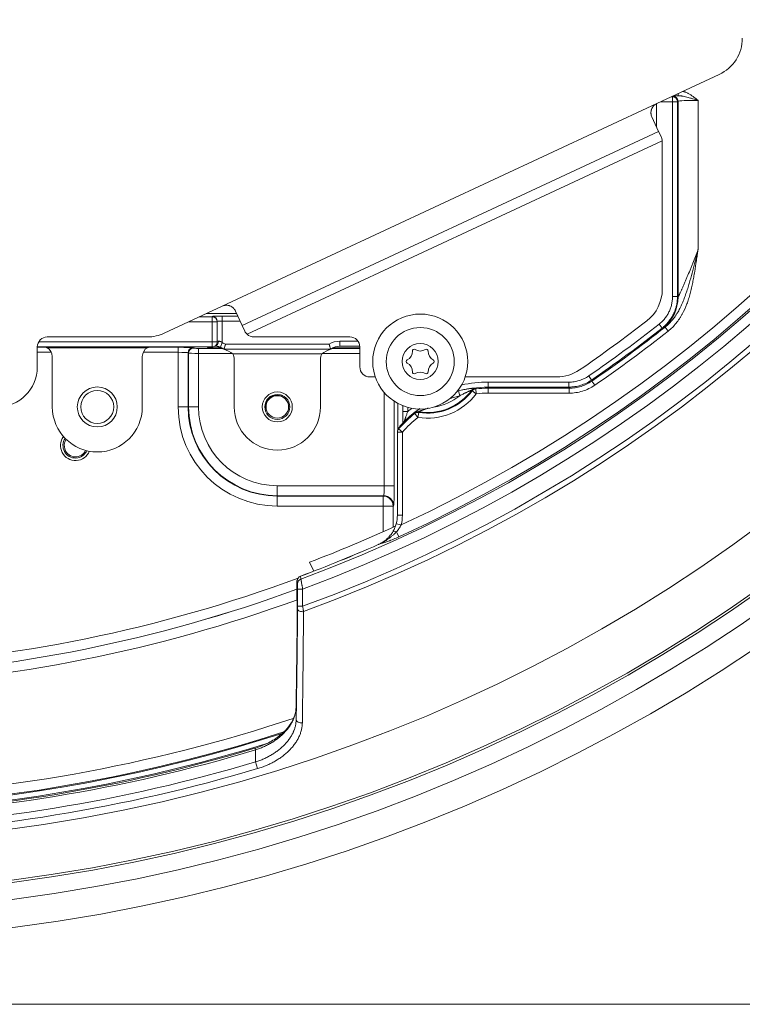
# Model space of a CAD drawing. Header units: millimetres. Extents: x 35 to 1401, y 51 to 818.
# Tile 4 of 22: x 238 to 311, y 452 to 550. Entities that reach past the tile are written whole.
import ezdxf
from ezdxf.lldxf.tags import DXFTag

# ---------------------------------------------------------------- set-up
doc = ezdxf.new("R2010")
doc.units = ezdxf.units.MM
doc.layers.add('1', color=7, linetype='Continuous', true_color=0xffffff)
tags = doc.linetypes.add('DASHED', pattern=[25.72, 12.86, -12.86]).pattern_tags.tags
tags[6:7] = [DXFTag(74, 4), DXFTag(75, 0), DXFTag(340, '0'), DXFTag(46, 0.0), DXFTag(50, 0.0), DXFTag(44, 0.0), DXFTag(45, 0.0)]
tags[4:5] = [DXFTag(74, 4), DXFTag(75, 0), DXFTag(340, '0'), DXFTag(46, 0.0), DXFTag(50, 0.0), DXFTag(44, 0.0), DXFTag(45, 0.0)]

msp = doc.modelspace()

# ---------------------------------------------------------------- linework, layer by layer
at = {"layer": '1', "color": 155, "linetype": 'Continuous', "lineweight": 18}
for p, q in [((308.262, 544.66), (302.013, 541.746)), ((304.169, 542.533), (304.169, 542.751)), ((258.562, 521.484), (302.013, 541.746)), ((301.993, 541.733), (301.993, 539.422)), ((303.589, 541.927), (302.401, 541.927)), ((303.473, 542.427), (303.589, 542.427)), ((303.589, 542.427), (303.644, 542.482)), ((303.589, 541.927), (303.589, 542.427)), ((303.589, 541.927), (304.088, 541.927)), ((303.589, 522.442), (303.589, 541.927)), ((304.169, 542.533), (303.7, 542.533)), ((304.144, 541.982), (304.088, 541.927)), ((304.088, 541.927), (304.088, 522.442)), ((304.144, 522.416), (304.144, 541.982)), ((306.143, 542.067), (306.143, 527.142)), ((302.205, 538.967), (301.529, 540.417)), ((302.205, 538.967), (260.567, 519.55)), ((302.205, 538.967), (302.478, 538.383)), ((302.569, 538.033), (261.057, 518.675)), ((302.572, 537.96), (302.572, 523.184)), ((303.589, 522.442), (304.088, 522.442)), ((252.772, 518.785), (258.562, 521.484)), ((260.567, 519.55), (259.891, 521)), ((257.572, 519.918), (255.204, 519.918)), ((256.276, 520.418), (257.572, 520.418)), ((260.011, 520.742), (256.969, 520.742)), ((257.572, 520.418), (257.572, 520.471)), ((257.572, 519.918), (257.572, 520.418)), ((257.572, 517.919), (257.572, 519.918)), ((257.572, 519.918), (258.072, 519.918)), ((258.072, 519.971), (258.072, 519.918)), ((258.072, 519.918), (258.072, 517.919)), ((258.572, 519.988), (258.572, 520.488)), ((258.572, 520.488), (260.13, 520.488)), ((260.363, 519.988), (258.572, 519.988)), ((258.572, 519.988), (258.572, 517.839)), ((260.567, 519.55), (260.829, 518.987)), ((302.251, 519.692), (302.56, 519.299)), ((303.161, 519.001), (302.852, 519.393)), ((241.072, 518.41), (251.082, 518.41)), ((261.736, 518.41), (271.322, 518.41)), ((270.332, 517.988), (270.332, 517.488)), ((270.332, 517.988), (272.137, 517.988)), ((240.071, 517.374), (240.927, 517.374)), ((257.572, 517.419), (240.072, 517.419)), ((240.072, 515.41), (240.072, 517.41)), ((240.211, 517.919), (257.572, 517.919)), ((241.057, 517.336), (251.086, 517.336)), ((251.215, 517.374), (254.158, 517.374)), ((254.158, 516.875), (254.158, 517.374)), ((255.657, 517.324), (255.695, 517.286)), ((256.194, 516.77), (256.194, 517.27)), ((256.194, 517.27), (258.594, 517.27)), ((257.088, 517.394), (257.159, 517.323)), ((258.499, 517.323), (257.159, 517.323)), ((257.572, 517.419), (257.572, 517.919)), ((257.572, 517.919), (258.072, 517.919)), ((258.572, 517.839), (258.382, 517.376)), ((269.412, 517.175), (258.731, 517.175)), ((258.888, 517.675), (269.255, 517.675)), ((269.549, 517.27), (272.322, 517.27)), ((272.321, 517.323), (269.644, 517.323)), ((272.318, 517.489), (270.332, 517.489)), ((272.322, 515.41), (272.322, 517.41)), ((241.482, 516.875), (240.071, 516.875)), ((241.572, 516.463), (241.572, 511.41)), ((250.572, 511.41), (250.572, 516.463)), ((254.158, 516.875), (250.66, 516.875)), ((254.158, 511.41), (254.158, 516.875)), ((255.158, 516.824), (255.158, 511.41)), ((255.195, 516.787), (255.158, 516.824)), ((255.195, 511.41), (255.195, 516.787)), ((259.57, 516.77), (256.194, 516.77)), ((256.194, 516.77), (256.194, 511.41)), ((268.507, 516.729), (259.636, 516.729)), ((259.757, 511.41), (259.757, 516.138)), ((268.386, 516.138), (268.386, 511.41)), ((272.322, 516.77), (268.574, 516.77)), ((273.872, 514.41), (273.322, 514.41)), ((292.027, 514.41), (282.858, 514.41)), ((295.211, 514.51), (295.494, 514.098)), ((295.81, 513.58), (295.526, 513.992)), ((282.312, 512.534), (282.188, 513.018)), ((283.96, 512.724), (283.561, 513.025)), ((283.96, 512.724), (283.908, 513.221)), ((285.157, 513.893), (293.227, 513.893)), ((285.157, 513.893), (285.157, 513.393)), ((285.157, 513.287), (285.157, 513.393)), ((293.227, 513.393), (285.157, 513.393)), ((285.157, 513.287), (293.26, 513.287)), ((285.157, 512.787), (285.157, 513.287)), ((293.227, 513.893), (293.227, 513.393)), ((293.26, 512.787), (293.26, 513.287)), ((274.763, 503.533), (274.763, 512.855)), ((293.26, 512.787), (285.157, 512.787)), ((255.158, 511.41), (254.158, 511.41)), ((255.195, 511.41), (255.158, 511.41)), ((255.195, 511.41), (256.194, 511.41)), ((262.867, 511.41), (262.822, 511.41)), ((262.896, 511.41), (262.947, 511.41)), ((265.322, 511.41), (265.197, 511.41)), ((275.762, 511.978), (275.762, 503.533)), ((276.113, 509.08), (276.113, 511.769)), ((276.613, 511.536), (276.613, 509.761)), ((276.615, 510.957), (276.615, 511.535)), ((277.115, 511.369), (277.115, 510.957)), ((276.615, 510.957), (277.115, 510.957)), ((277.824, 510.753), (278.132, 510.36)), ((278.132, 510.36), (278.209, 510.854)), ((276.204, 509.214), (276.58, 508.886)), ((276.08, 500.575), (276.08, 508.886)), ((276.58, 508.886), (276.08, 508.886)), ((276.58, 508.886), (276.58, 500.575)), ((242.734, 507.066), (242.847, 507.113)), ((264.072, 502.533), (264.072, 503.533)), ((264.072, 503.533), (274.763, 503.533)), ((275.762, 503.533), (274.763, 503.533)), ((264.072, 502.533), (264.072, 502.496)), ((274.696, 502.533), (264.072, 502.533)), ((264.072, 502.496), (264.072, 501.496)), ((264.072, 502.496), (274.658, 502.496)), ((274.658, 502.496), (274.696, 502.533)), ((274.658, 502.496), (274.658, 501.496)), ((274.658, 501.496), (264.072, 501.496)), ((275.658, 501.496), (274.658, 501.496)), ((274.658, 498.934), (274.658, 501.496)), ((275.695, 501.534), (275.658, 501.496)), ((275.658, 501.496), (275.658, 499.39)), ((276.08, 500.575), (276.58, 500.575)), ((275.969, 499.736), (276.451, 499.605)), ((275.99, 498.916), (276.221, 498.414)), ((274.163, 497.646), (274.166, 497.639)), ((267.718, 494.989), (267.3, 495.886)), ((266.396, 494.489), (266.399, 494.482)), ((266.028, 493.959), (266.028, 492.749)), ((266.107, 491.47), (266.107, 493.202)), ((266.107, 493.202), (266.607, 493.202)), ((266.607, 493.202), (266.607, 491.47)), ((266.107, 491.47), (266.607, 491.47)), ((261.837, 477.278), (261.888, 477.107)), ((262.098, 475.241), (261.899, 475.91))]:
    msp.add_line(p, q, dxfattribs=at)
at = {"layer": '1', "color": 8, "linetype": 'Continuous', "lineweight": 18}
msp.add_line((38.332, 451.671), (393.811, 451.671), dxfattribs=at)
at = {"layer": '1', "color": 155, "linetype": 'Continuous', "lineweight": 18}
for centre, radius in [((216.072, 629.41), 171.389), ((216.072, 629.41), 168.607), ((216.072, 629.41), 166.926), ((216.072, 629.41), 166.692), ((216.072, 629.41), 161.613), ((278.365, 515.951), 4.75), ((278.365, 515.951), 3.4), ((278.365, 515.951), 1.8), ((246.072, 511.41), 2), ((246.072, 511.41), 1.65), ((264.072, 511.41), 1.5), ((264.072, 511.41), 1.25)]:
    msp.add_circle(centre, radius, dxfattribs=at)
at = {"layer": '1', "color": 155, "linetype": 'DASHED', "lineweight": 18}
for centre, radius in [((246.072, 511.41), 2), ((264.072, 511.41), 1.5)]:
    msp.add_circle(centre, radius, dxfattribs=at)
at = {"layer": '1', "color": 155, "linetype": 'Continuous', "lineweight": 18}
for centre, radius, start, end in [((216.072, 629.41), 147.435, 290.08223, 254.01295), ((216.072, 629.41), 146.905, 290.12056, 253.98282), ((216.072, 629.41), 145.28, 290.3556, 253.79869), ((216.072, 629.41), 144.295, 290.42487, 253.74504), ((216.072, 629.41), 144.146, 294.66322, 245.33678), ((216.072, 629.41), 143.161, 294.9458, 245.0542), ((306.572, 548.285), 4, 295, 0), ((301.572, 537.96), 1, 0, 4.17633), ((298.572, 523.184), 4, 307.83451, 0), ((216.072, 629.41), 138.5, 304.38323, 307.83451), ((216.072, 629.41), 139.517, 304.55779, 308.14846), ((216.072, 629.41), 140.017, 304.55779, 308.14846), ((216.072, 629.41), 140.123, 304.54392, 308.26613), ((216.072, 629.41), 140.623, 304.54392, 308.26613), ((241.072, 517.41), 1, 90, 180), ((251.082, 522.41), 4, 270, 295), ((261.736, 519.41), 1, 227.24857, 270), ((271.322, 517.41), 1, 0, 90), ((276.653, 516.94), 0.927, 296.23364, 3.76636), ((277.753, 517.012), 0.175, 56.23364, 183.76636), ((278.365, 517.928), 0.927, 236.23364, 303.76636), ((278.978, 517.012), 0.175, 356.23364, 123.76636), ((280.077, 516.94), 0.927, 176.23364, 243.76636), ((277.14, 515.951), 0.175, 116.23364, 243.76636), ((279.59, 515.951), 0.175, 296.23364, 63.76636), ((236.072, 515.41), 4, 270, 0), ((273.322, 515.41), 1, 180, 270), ((276.653, 514.963), 0.927, 356.23364, 63.76636), ((280.077, 514.963), 0.927, 116.23364, 183.76636), ((292.027, 518.41), 4, 270, 304.38323), ((277.753, 514.89), 0.175, 176.23364, 303.76636), ((278.365, 513.974), 0.927, 56.23364, 123.76636), ((278.978, 514.89), 0.175, 236.23364, 3.76636), ((279.072, 516.41), 5.552, 260.88447, 323.27947), ((279.072, 516.41), 5.623, 261.17545, 322.9885), ((285.157, 501.41), 11.982, 104.344, 104.8859), ((285.157, 501.41), 11.983, 90, 104.87813), ((285.157, 501.41), 12.483, 90, 102.30971), ((285.157, 501.41), 11.877, 90, 96.03632), ((264.072, 511.41), 1.175, 144.09463, 180), ((264.072, 511.41), 1.125, 0, 180), ((279.072, 516.41), 6.123, 261.17545, 322.9885), ((279.072, 516.41), 5.052, 277.43688, 309.90109), ((285.157, 501.41), 11.482, 104.344, 109.52385), ((285.157, 501.41), 11.377, 90, 96.03632), ((246.072, 511.41), 4.5, 180, 0), ((264.072, 511.41), 9.913, 180, 270), ((264.072, 511.41), 8.914, 180, 270), ((264.072, 511.41), 8.877, 180, 270), ((264.072, 511.41), 7.877, 180, 270), ((264.072, 511.41), 4.314, 180, 0), ((264.072, 511.41), 1.125, 180, 0), ((285.157, 501.41), 11.983, 125.19231, 134.44964), ((285.157, 501.41), 12.483, 127.76072, 130.10697), ((285.157, 501.41), 11.877, 128.12762, 138.92238), ((285.157, 501.41), 11.377, 128.12762, 138.92238), ((276.615, 509.031), 0.5, 138.2598, 166.37561), ((285.157, 501.41), 11.947, 135.46744, 138.2598), ((285.157, 501.41), 11.947, 135.4686, 138.2598), ((243.887, 507.55), 1.5, 143.26312, 337.71375), ((243.887, 507.55), 1.25, 145.38937, 335.5875), ((243.887, 507.544), 1.125, 146.3008, 202.52267), ((276.58, 508.886), 0.5, 166.58262, 180), ((243.887, 507.544), 1.125, 202.52267, 334.74674), ((272.872, 500.575), 3.209, 344.83477, 0), ((272.872, 500.575), 3.709, 344.83477, 0), ((221.948, 615.765), 128.171, 290.72268, 294.89861), ((216.072, 629.41), 144.001, 290.4552, 293.79147), ((216.072, 629.41), 144.008, 290.4552, 293.79147), ((266.571, 494.02), 0.5, 110.4552, 145.2276), ((216.072, 629.41), 144.1, 255.24986, 290.34308), ((266.528, 493.959), 0.5, 145.21534, 180), ((216.072, 629.41), 145.102, 255.24884, 290.13787), ((216.072, 629.41), 145.1, 255.24986, 290.13803), ((216.072, 629.41), 146.102, 255.24884, 290.01727), ((216.072, 629.41), 157.169, 255.40997, 288.42369), ((216.072, 629.41), 158.168, 258.75765, 287.91807), ((216.072, 629.41), 158.258, 258.86937, 287.87603), ((216.072, 629.41), 158.757, 259.95744, 287.28607), ((216.072, 629.41), 159.045, 257.06174, 286.74261), ((216.072, 629.41), 158.867, 257.06174, 286.74261), ((216.072, 629.41), 160.195, 257.15179, 286.62288), ((216.072, 629.41), 160.893, 257.15179, 286.62288)]:
    msp.add_arc(centre, radius, start, end, dxfattribs=at)
for centre, major_axis, ratio, start_param, end_param in [((303.589, 541.927), (-0.354, 0.354), 0.998783, 3.9276, 5.497178), ((306.143, 542.479), (-2.5, 0), 0.034921, 5.622118, 6.248279), ((303.644, 541.982), (-0.354, 0.354), 0.998783, 3.9276, 5.497178), ((306.143, 541.979), (-2, 0), 0.043651, 4.712389, 6.248279), ((300.146, 522.416), (-1.748, -3.598), 0.999247, 1.118701, 2.022891), ((258.572, 520.471), (-1, 0), 0.017455, 5.002152, 6.283185), ((257.572, 519.971), (-0.5, 0), 0.999848, 3.141593, 4.712389), ((257.572, 519.918), (-0.5, 0), 0.999848, 3.141593, 4.712389), ((258.572, 519.971), (-0.5, 0), 0.03491, 4.712389, 6.283185), ((258.572, 520.471), (-1, 0), 0.017455, 4.712389, 5.002152), ((257.792, 517.982), (0.011, -0.5), 0.779665, 0.034728, 1.55385), ((258.572, 517.971), (-0.5, 0), 0.03491, 5.606635, 6.283185), ((270.334, 515.988), (1.9, -0.633), 0.998478, 1.89276, 2.460465), ((241.008, 516.68), (-1.089, 0.479), 0.530474, 4.89739, 5.22477), ((240.571, 516.462), (0.895, 0.447), 0.999239, 5.819964, 6.883224), ((251.572, 516.462), (0.895, -0.447), 0.999239, 2.541554, 3.604814), ((251.135, 516.68), (-1.089, -0.479), 0.530474, 4.200008, 4.527388), ((254.158, 517.322), (-1.5, 0), 0.034921, 3.176499, 4.712389), ((255.657, 516.824), (-0.354, -0.354), 0.998783, 3.9276, 5.497178), ((255.695, 516.787), (-0.354, -0.354), 0.998783, 3.9276, 5.497178), ((256.194, 517.287), (-0.5, 0), 0.034921, 0.034907, 1.570796), ((256.088, 517.392), (-1, 0), 0.034921, 3.176499, 3.996136), ((257.572, 517.919), (-0.5, 0), 0.999848, 1.570796, 3.141593), ((257.81, 515.988), (-1.427, -0.475), 0.997466, 3.729419, 4.001041), ((257.81, 515.988), (-1.9, -0.633), 0.998478, 3.822721, 4.001041), ((258.699, 516.284), (-1.845, 0.827), 0.413611, 4.373091, 4.877233), ((269.444, 516.284), (-1.845, -0.827), 0.413611, 4.547545, 5.051687), ((270.334, 515.988), (-1.427, 0.475), 0.997466, 5.034353, 5.695359), ((254.158, 516.822), (-1, 0), 0.052381, 3.176499, 4.712389), ((256.194, 516.787), (-1, 0), 0.01746, 0.034907, 1.570796), ((258.255, 516.136), (-1.425, -0.475), 0.998478, 2.820542, 3.225277), ((269.888, 516.136), (1.425, -0.475), 0.998478, 3.057908, 3.462643), ((283.922, 512.792), (-0.434, -0.248), 0.999275, 4.301734, 5.123044), ((283.96, 512.724), (0.435, 0.246), 0.999276, 1.161326, 1.980267), ((278.113, 510.435), (0.484, 0.125), 0.999275, 1.160142, 1.981451), ((278.132, 510.36), (-0.484, -0.126), 0.999276, 4.302919, 5.121859), ((276.58, 508.886), (0.486, -0.116), 0.997183, 2.657669, 3.141582), ((276.615, 509.031), (0.486, -0.118), 0.997266, 2.64974, 3.147294), ((274.693, 503.533), (0, 1), 0.069842, 3.176499, 4.712389), ((275.693, 503.533), (0, 2), 0.034921, 3.176499, 4.712389), ((274.658, 501.496), (0.707, -0.707), 0.998783, 0.786007, 2.355586), ((274.696, 501.534), (-0.707, 0.707), 0.998783, 3.9276, 5.497178), ((276.08, 498.72), (-0.432, 0.252), 0.264791, 5.0735, 6.301285), ((274.427, 497.217), (-0.209, 0.454), 0.09326, 6.107881, 6.300715), ((266.571, 494.02), (0.498, 0.048), 0.983748, 1.827967, 3.04424), ((266.571, 494.02), (0.411, -0.285), 0.999532, 3.141593, 3.748705), ((266.528, 493.959), (0.411, -0.285), 0.999532, 3.141365, 3.748919), ((266.599, 493.725), (-0.498, -0.048), 0.983753, 4.969025, 6.185819), ((266.535, 492.226), (-0.498, -0.048), 0.983787, 6.185716, 6.282961), ((266.541, 492.166), (-0.498, -0.048), 0.983788, 6.185714, 6.282983), ((266.605, 491.187), (-0.5, 0.005), 0.504562, 0.020216, 1.75887), ((266.462, 480.151), (-0.5, 0.008), 0.682488, 0.02388, 1.809057)]:
    msp.add_ellipse(centre, major_axis=major_axis, ratio=ratio, start_param=start_param, end_param=end_param, dxfattribs=at)
for points, knots in [([(304.612, 542.975), (304.649, 542.966), (304.685, 542.955), (304.743, 542.937), (304.766, 542.93), (304.81, 542.915), (304.877, 542.891), (304.941, 542.864), (305.069, 542.807), (305.152, 542.766), (305.314, 542.675), (305.394, 542.626), (305.511, 542.549), (305.549, 542.523), (305.626, 542.469), (305.664, 542.442), (305.777, 542.358), (305.851, 542.301), (305.961, 542.214), (305.997, 542.185), (306.052, 542.14), (306.079, 542.118), (306.106, 542.096), (306.125, 542.081), (306.134, 542.074), (306.143, 542.067)], [0, 0, 0, 0, 0.062793, 0.062793, 0.101843, 0.101843, 0.140893, 0.218994, 0.218994, 0.375195, 0.375195, 0.531396, 0.531396, 0.609497, 0.609497, 0.687598, 0.687598, 0.843799, 0.843799, 0.921899, 0.921899, 0.96095, 0.980475, 0.980475, 1, 1, 1, 1]), ([(301.529, 540.417), (301.503, 540.473), (301.482, 540.532), (301.459, 540.623), (301.452, 540.654), (301.445, 540.702), (301.443, 540.718), (301.439, 540.75), (301.438, 540.766), (301.434, 540.847), (301.436, 540.912), (301.447, 540.993), (301.45, 541.01), (301.456, 541.042), (301.46, 541.058), (301.471, 541.107), (301.481, 541.139), (301.513, 541.232), (301.541, 541.292), (301.61, 541.407), (301.649, 541.461), (301.716, 541.534), (301.739, 541.558), (301.776, 541.592), (301.789, 541.603), (301.815, 541.624), (301.828, 541.634), (301.895, 541.683), (301.952, 541.717), (302.013, 541.746)], [0, 0, 0, 0, 0.125, 0.125, 0.1875, 0.1875, 0.21875, 0.21875, 0.25, 0.25, 0.375, 0.375, 0.40625, 0.40625, 0.4375, 0.4375, 0.5, 0.5, 0.625, 0.625, 0.75, 0.75, 0.8125, 0.8125, 0.84375, 0.84375, 0.875, 0.875, 1, 1, 1, 1]), ([(306.143, 542.067), (306.122, 542.073), (306.101, 542.079), (306.059, 542.092), (306.038, 542.099), (305.975, 542.118), (305.933, 542.131), (305.807, 542.168), (305.724, 542.193), (305.599, 542.23), (305.558, 542.243), (305.475, 542.267), (305.433, 542.279), (305.31, 542.315), (305.228, 542.338), (305.065, 542.383), (304.984, 542.404), (304.823, 542.444), (304.742, 542.463), (304.62, 542.487), (304.579, 542.494), (304.498, 542.508), (304.457, 542.514), (304.334, 542.528), (304.252, 542.534), (304.169, 542.533)], [0, 0, 0, 0, 0.03125, 0.03125, 0.0625, 0.0625, 0.125, 0.125, 0.25, 0.25, 0.3125, 0.3125, 0.375, 0.375, 0.5, 0.5, 0.625, 0.625, 0.75, 0.75, 0.8125, 0.8125, 0.875, 0.875, 1, 1, 1, 1]), ([(302.569, 538.033), (302.564, 538.095), (302.554, 538.155), (302.535, 538.229), (302.531, 538.243), (302.522, 538.272), (302.517, 538.287), (302.501, 538.329), (302.49, 538.356), (302.478, 538.383)], [0, 0, 0, 0, 0.5, 0.5, 0.625, 0.625, 0.75, 0.75, 1, 1, 1, 1]), ([(302.852, 519.393), (302.994, 519.505), (303.127, 519.624), (303.38, 519.874), (303.5, 520.006), (303.724, 520.282), (303.83, 520.426), (303.954, 520.612), (303.979, 520.65), (304.027, 520.726), (304.098, 520.84), (304.165, 520.956), (304.294, 521.19), (304.374, 521.349), (304.525, 521.671), (304.595, 521.834), (304.728, 522.163), (304.791, 522.329), (304.882, 522.58), (304.911, 522.664), (304.969, 522.833), (304.998, 522.918), (305.081, 523.172), (305.135, 523.342), (305.239, 523.683), (305.289, 523.855), (305.437, 524.369), (305.531, 524.714), (305.713, 525.405), (305.801, 525.752), (305.931, 526.273), (305.974, 526.447), (306.037, 526.708), (306.059, 526.795), (306.09, 526.925), (306.106, 526.99), (306.122, 527.056), (306.132, 527.099), (306.137, 527.121), (306.143, 527.142)], [0, 0, 0, 0, 0.0625, 0.0625, 0.125, 0.125, 0.1875, 0.1875, 0.203125, 0.203125, 0.21875, 0.25, 0.25, 0.3125, 0.3125, 0.375, 0.375, 0.4375, 0.4375, 0.46875, 0.46875, 0.5, 0.5, 0.5625, 0.5625, 0.625, 0.625, 0.75, 0.75, 0.875, 0.875, 0.9375, 0.9375, 0.96875, 0.96875, 0.984375, 0.992187, 0.992187, 1, 1, 1, 1]), ([(306.143, 527.142), (306.139, 527.12), (306.136, 527.097), (306.13, 527.051), (306.12, 526.982), (306.097, 526.821), (306.077, 526.684), (306.037, 526.408), (306.01, 526.225), (305.927, 525.675), (305.87, 525.308), (305.778, 524.76), (305.746, 524.577), (305.68, 524.213), (305.645, 524.031), (305.572, 523.667), (305.533, 523.486), (305.471, 523.215), (305.45, 523.125), (305.406, 522.944), (305.384, 522.854), (305.313, 522.585), (305.262, 522.407), (305.153, 522.054), (305.094, 521.879), (304.902, 521.361), (304.752, 521.024), (304.529, 520.618), (304.483, 520.537), (304.41, 520.418), (304.385, 520.378), (304.335, 520.299), (304.31, 520.261), (304.18, 520.068), (304.07, 519.919), (303.835, 519.635), (303.711, 519.499), (303.447, 519.24), (303.308, 519.117), (303.161, 519.001)], [0, 0, 0, 0, 0.007813, 0.007813, 0.015625, 0.03125, 0.0625, 0.0625, 0.125, 0.125, 0.25, 0.25, 0.3125, 0.3125, 0.375, 0.375, 0.4375, 0.4375, 0.46875, 0.46875, 0.5, 0.5, 0.5625, 0.5625, 0.625, 0.625, 0.75, 0.75, 0.78125, 0.78125, 0.796875, 0.796875, 0.8125, 0.8125, 0.875, 0.875, 0.9375, 0.9375, 1, 1, 1, 1]), ([(304.144, 522.416), (304.146, 522.412), (304.151, 522.416), (304.163, 522.431), (304.167, 522.438), (304.177, 522.454), (304.183, 522.464), (304.202, 522.497), (304.216, 522.524), (304.236, 522.562), (304.24, 522.57), (304.248, 522.586), (304.261, 522.611), (304.274, 522.638), (304.301, 522.693), (304.32, 522.732), (304.359, 522.814), (304.379, 522.856), (304.42, 522.945), (304.441, 522.99), (304.473, 523.061), (304.484, 523.085), (304.506, 523.133), (304.517, 523.157), (304.571, 523.278), (304.616, 523.378), (304.705, 523.583), (304.751, 523.687), (304.819, 523.846), (304.842, 523.899), (304.888, 524.006), (304.911, 524.06), (304.979, 524.222), (305.025, 524.33), (305.162, 524.658), (305.253, 524.88), (305.366, 525.159), (305.389, 525.215), (305.434, 525.327), (305.457, 525.383), (305.525, 525.552), (305.57, 525.665), (305.704, 526.004), (305.793, 526.231), (305.969, 526.685), (306.056, 526.914), (306.143, 527.142)], [0, 0, 0, 0, 0.03125, 0.03125, 0.046875, 0.046875, 0.0625, 0.0625, 0.09375, 0.09375, 0.101563, 0.101563, 0.109375, 0.125, 0.125, 0.15625, 0.15625, 0.1875, 0.1875, 0.21875, 0.21875, 0.234375, 0.234375, 0.25, 0.25, 0.3125, 0.3125, 0.375, 0.375, 0.40625, 0.40625, 0.4375, 0.4375, 0.5, 0.5, 0.625, 0.625, 0.65625, 0.65625, 0.6875, 0.6875, 0.75, 0.75, 0.875, 0.875, 1, 1, 1, 1]), ([(302.251, 519.692), (302.356, 519.774), (302.455, 519.861), (302.642, 520.046), (302.73, 520.143), (302.854, 520.296), (302.893, 520.348), (302.97, 520.456), (303.008, 520.51), (303.114, 520.679), (303.179, 520.794), (303.294, 521.03), (303.344, 521.151), (303.41, 521.337), (303.43, 521.399), (303.467, 521.526), (303.484, 521.59), (303.529, 521.784), (303.574, 522.045), (303.589, 522.31), (303.589, 522.442)], [0, 0, 0, 0, 0.125, 0.125, 0.25, 0.25, 0.3125, 0.3125, 0.375, 0.375, 0.5, 0.5, 0.625, 0.625, 0.6875, 0.6875, 0.75, 0.75, 0.875, 1, 1, 1, 1]), ([(304.088, 522.442), (304.088, 522.291), (304.071, 521.989), (304.02, 521.69), (303.977, 521.505), (303.968, 521.469), (303.949, 521.395), (303.919, 521.286), (303.884, 521.179), (303.809, 520.967), (303.751, 520.828), (303.62, 520.559), (303.546, 520.427), (303.424, 520.235), (303.382, 520.172), (303.294, 520.049), (303.248, 519.99), (303.107, 519.814), (303.006, 519.703), (302.793, 519.492), (302.68, 519.393), (302.56, 519.299)], [0, 0, 0, 0, 0.125, 0.25, 0.25, 0.28125, 0.28125, 0.3125, 0.375, 0.375, 0.5, 0.5, 0.625, 0.625, 0.6875, 0.6875, 0.75, 0.75, 0.875, 0.875, 1, 1, 1, 1]), ([(258.562, 521.484), (258.622, 521.512), (258.685, 521.534), (258.782, 521.558), (258.814, 521.564), (258.864, 521.571), (258.88, 521.573), (258.914, 521.575), (258.93, 521.576), (259.013, 521.58), (259.079, 521.575), (259.161, 521.562), (259.178, 521.559), (259.21, 521.552), (259.227, 521.548), (259.275, 521.535), (259.306, 521.525), (259.399, 521.49), (259.458, 521.461), (259.528, 521.417), (259.542, 521.408), (259.569, 521.389), (259.609, 521.36), (259.67, 521.308), (259.715, 521.261), (259.747, 521.225), (259.757, 521.213), (259.777, 521.188), (259.787, 521.175), (259.833, 521.11), (259.864, 521.057), (259.891, 521)], [0, 0, 0, 0, 0.125, 0.125, 0.1875, 0.1875, 0.21875, 0.21875, 0.25, 0.25, 0.375, 0.375, 0.40625, 0.40625, 0.4375, 0.4375, 0.5, 0.5, 0.625, 0.625, 0.65625, 0.65625, 0.6875, 0.75, 0.8125, 0.8125, 0.84375, 0.84375, 0.875, 0.875, 1, 1, 1, 1]), ([(260.829, 518.987), (260.855, 518.931), (260.887, 518.877), (260.944, 518.797), (260.965, 518.771), (261.009, 518.722), (261.032, 518.698), (261.057, 518.675)], [0, 0, 0, 0, 0.5, 0.5, 0.75, 0.75, 1, 1, 1, 1]), ([(302.852, 519.393), (302.783, 519.349), (302.728, 519.317), (302.65, 519.277), (302.625, 519.268), (302.616, 519.272)], [0, 0, 0, 0, 0.5, 0.5, 1, 1, 1, 1]), ([(258.182, 517.982), (258.207, 517.983), (258.235, 517.982), (258.275, 517.977), (258.283, 517.976), (258.3, 517.973), (258.325, 517.968), (258.351, 517.961), (258.377, 517.952), (258.386, 517.948), (258.404, 517.941), (258.413, 517.938), (258.439, 517.926), (258.457, 517.917), (258.508, 517.887), (258.54, 517.864), (258.572, 517.839)], [0, 0, 0, 0, 0.25, 0.25, 0.3125, 0.3125, 0.375, 0.5, 0.5, 0.5625, 0.5625, 0.625, 0.625, 0.75, 0.75, 1, 1, 1, 1]), ([(258.382, 517.376), (258.324, 517.4), (258.265, 517.419), (258.193, 517.439), (258.179, 517.442), (258.15, 517.449), (258.136, 517.452), (258.095, 517.46), (258.069, 517.464), (258.018, 517.471), (257.994, 517.474), (257.958, 517.477), (257.947, 517.478), (257.925, 517.48), (257.914, 517.481), (257.861, 517.483), (257.824, 517.483), (257.792, 517.482)], [0, 0, 0, 0, 0.25, 0.25, 0.3125, 0.3125, 0.375, 0.375, 0.5, 0.5, 0.625, 0.625, 0.6875, 0.6875, 0.75, 0.75, 1, 1, 1, 1]), ([(258.888, 517.675), (258.886, 517.667), (258.883, 517.659), (258.879, 517.643), (258.877, 517.636), (258.87, 517.612), (258.865, 517.597), (258.856, 517.566), (258.851, 517.551), (258.842, 517.521), (258.833, 517.492), (258.825, 517.463), (258.816, 517.436), (258.812, 517.422), (258.799, 517.382), (258.791, 517.357), (258.78, 517.323), (258.776, 517.311), (258.769, 517.29), (258.766, 517.28), (258.757, 517.252), (258.751, 517.236), (258.745, 517.215), (258.742, 517.209), (258.739, 517.198), (258.737, 517.194), (258.733, 517.182), (258.732, 517.177), (258.731, 517.175)], [0, 0, 0, 0, 0.03125, 0.03125, 0.0625, 0.0625, 0.125, 0.125, 0.1875, 0.1875, 0.25, 0.3125, 0.3125, 0.375, 0.375, 0.5, 0.5, 0.5625, 0.5625, 0.625, 0.625, 0.75, 0.75, 0.8125, 0.8125, 0.875, 0.875, 1, 1, 1, 1]), ([(269.412, 517.175), (269.412, 517.177), (269.41, 517.182), (269.406, 517.194), (269.404, 517.198), (269.401, 517.209), (269.399, 517.215), (269.392, 517.236), (269.386, 517.252), (269.377, 517.28), (269.374, 517.29), (269.367, 517.311), (269.363, 517.323), (269.352, 517.357), (269.344, 517.382), (269.332, 517.422), (269.327, 517.436), (269.319, 517.463), (269.31, 517.492), (269.301, 517.521), (269.292, 517.551), (269.287, 517.566), (269.278, 517.597), (269.273, 517.612), (269.267, 517.636), (269.264, 517.643), (269.26, 517.659), (269.257, 517.667), (269.255, 517.675)], [0, 0, 0, 0, 0.125, 0.125, 0.1875, 0.1875, 0.25, 0.25, 0.375, 0.375, 0.4375, 0.4375, 0.5, 0.5, 0.625, 0.625, 0.6875, 0.6875, 0.75, 0.8125, 0.8125, 0.875, 0.875, 0.9375, 0.9375, 0.96875, 0.96875, 1, 1, 1, 1]), ([(293.227, 513.893), (293.404, 513.893), (293.754, 513.919), (294.097, 513.998), (294.435, 514.103), (294.761, 514.233), (295.065, 514.409), (295.211, 514.51)], [0, 0, 0, 0, 0.25, 0.5, 0.5, 0.75, 1, 1, 1, 1]), ([(295.494, 514.098), (295.328, 513.983), (294.981, 513.782), (294.607, 513.634), (294.221, 513.513), (293.83, 513.424), (293.429, 513.393), (293.227, 513.393)], [0, 0, 0, 0, 0.25, 0.5, 0.5, 0.75, 1, 1, 1, 1]), ([(293.26, 513.287), (293.462, 513.287), (293.862, 513.318), (294.253, 513.407), (294.64, 513.527), (295.013, 513.675), (295.36, 513.877), (295.526, 513.992)], [0, 0, 0, 0, 0.25, 0.5, 0.5, 0.75, 1, 1, 1, 1]), ([(283.868, 513.288), (283.867, 513.29), (283.862, 513.291), (283.848, 513.292), (283.842, 513.292), (283.828, 513.292), (283.82, 513.292), (283.794, 513.291), (283.773, 513.29), (283.736, 513.288), (283.723, 513.287), (283.696, 513.285), (283.681, 513.283), (283.637, 513.28), (283.605, 513.277), (283.537, 513.27), (283.501, 513.266), (283.446, 513.259), (283.427, 513.257), (283.388, 513.252), (283.368, 513.249), (283.309, 513.241), (283.268, 513.235), (283.186, 513.223), (283.144, 513.217), (283.059, 513.203), (283.016, 513.196), (282.886, 513.173), (282.799, 513.156), (282.625, 513.121), (282.538, 513.102), (282.363, 513.062), (282.276, 513.041), (282.188, 513.018)], [0, 0, 0, 0, 0.0625, 0.0625, 0.09375, 0.09375, 0.125, 0.125, 0.1875, 0.1875, 0.21875, 0.21875, 0.25, 0.25, 0.3125, 0.3125, 0.375, 0.375, 0.40625, 0.40625, 0.4375, 0.4375, 0.5, 0.5, 0.5625, 0.5625, 0.625, 0.625, 0.75, 0.75, 0.875, 0.875, 1, 1, 1, 1]), ([(283.522, 513.09), (283.521, 513.091), (283.52, 513.091), (283.514, 513.09), (283.51, 513.089), (283.501, 513.087), (283.498, 513.086), (283.491, 513.083), (283.488, 513.082), (283.476, 513.078), (283.468, 513.075), (283.449, 513.068), (283.439, 513.065), (283.423, 513.058), (283.417, 513.056), (283.406, 513.052), (283.401, 513.05), (283.372, 513.038), (283.348, 513.028), (283.297, 513.007), (283.271, 512.996), (283.231, 512.978), (283.217, 512.972), (283.19, 512.96), (283.176, 512.954), (283.107, 512.923), (283.051, 512.897), (282.966, 512.856), (282.938, 512.843), (282.881, 512.815), (282.853, 512.802), (282.768, 512.76), (282.711, 512.732), (282.597, 512.676), (282.54, 512.648), (282.426, 512.591), (282.369, 512.562), (282.312, 512.534)], [0, 0, 0, 0, 0.03125, 0.03125, 0.0625, 0.0625, 0.078125, 0.078125, 0.09375, 0.09375, 0.125, 0.125, 0.15625, 0.15625, 0.171875, 0.171875, 0.1875, 0.1875, 0.25, 0.25, 0.3125, 0.3125, 0.34375, 0.34375, 0.375, 0.375, 0.5, 0.5, 0.5625, 0.5625, 0.625, 0.625, 0.75, 0.75, 0.875, 0.875, 1, 1, 1, 1]), ([(283.561, 513.025), (283.555, 513.036), (283.548, 513.047), (283.535, 513.069), (283.528, 513.079), (283.522, 513.09)], [0, 0, 0, 0, 0.501671, 0.501671, 1, 1, 1, 1]), ([(283.868, 513.288), (283.875, 513.277), (283.881, 513.266), (283.895, 513.244), (283.901, 513.232), (283.908, 513.221)], [0, 0, 0, 0, 0.498329, 0.498329, 1, 1, 1, 1]), ([(293.26, 513.287), (293.254, 513.304), (293.249, 513.322), (293.238, 513.357), (293.232, 513.375), (293.227, 513.393)], [0, 0, 0, 0, 0.495627, 0.495627, 1, 1, 1, 1]), ([(295.81, 513.58), (295.622, 513.451), (295.232, 513.224), (294.812, 513.058), (294.378, 512.922), (293.938, 512.822), (293.487, 512.787), (293.26, 512.787)], [0, 0, 0, 0, 0.25, 0.5, 0.5, 0.75, 1, 1, 1, 1]), ([(264.586, 512.543), (264.555, 512.556), (264.524, 512.567), (264.462, 512.587), (264.43, 512.595), (264.383, 512.606), (264.367, 512.609), (264.335, 512.615), (264.319, 512.618), (264.238, 512.63), (264.173, 512.634), (264.076, 512.633), (264.044, 512.631), (263.996, 512.627), (263.979, 512.625), (263.947, 512.621), (263.931, 512.618), (263.85, 512.604), (263.725, 512.572), (263.606, 512.52), (263.534, 512.481), (263.519, 512.473), (263.491, 512.457), (263.477, 512.448), (263.436, 512.422), (263.41, 512.403), (263.333, 512.344), (263.285, 512.301), (263.219, 512.229), (263.197, 512.204), (263.157, 512.153), (263.138, 512.126), (263.12, 512.099)], [0, 0, 0, 0, 0.06015, 0.06015, 0.118891, 0.118891, 0.148261, 0.148261, 0.177632, 0.177632, 0.295113, 0.295113, 0.353853, 0.353853, 0.383224, 0.383224, 0.412594, 0.412594, 0.530075, 0.647556, 0.647556, 0.676927, 0.676927, 0.706297, 0.706297, 0.765038, 0.765038, 0.882519, 0.882519, 0.941259, 0.941259, 1, 1, 1, 1]), ([(278.321, 511.244), (278.316, 511.24), (278.311, 511.236), (278.272, 511.209), (278.24, 511.185), (278.175, 511.137), (278.144, 511.113), (278.084, 511.068), (278.056, 511.046), (278.002, 511.003), (277.977, 510.983), (277.942, 510.955), (277.931, 510.945), (277.91, 510.928), (277.9, 510.92), (277.872, 510.896), (277.857, 510.882), (277.837, 510.864), (277.831, 510.859), (277.822, 510.849), (277.818, 510.845), (277.808, 510.835), (277.805, 510.83), (277.805, 510.829)], [0, 0, 0, 0, 0.018345, 0.018345, 0.141052, 0.141052, 0.263759, 0.263759, 0.386465, 0.386465, 0.509172, 0.509172, 0.570526, 0.570526, 0.631879, 0.631879, 0.754586, 0.754586, 0.81594, 0.81594, 0.877293, 0.877293, 1, 1, 1, 1]), ([(278.192, 510.928), (278.192, 510.929), (278.193, 510.93), (278.196, 510.933), (278.198, 510.934), (278.202, 510.936), (278.204, 510.937), (278.209, 510.94), (278.212, 510.941), (278.218, 510.944), (278.222, 510.946), (278.233, 510.951), (278.241, 510.955), (278.259, 510.963), (278.269, 510.967), (278.29, 510.976), (278.301, 510.981), (278.335, 510.995), (278.36, 511.005), (278.411, 511.025), (278.438, 511.035), (278.479, 511.05), (278.493, 511.055), (278.521, 511.066), (278.535, 511.071), (278.606, 511.096), (278.664, 511.117), (278.782, 511.157), (278.842, 511.177), (278.963, 511.217), (279.023, 511.236), (279.117, 511.266), (279.15, 511.277), (279.183, 511.288)], [0, 0, 0, 0, 0.038164, 0.038164, 0.057246, 0.057246, 0.076329, 0.076329, 0.095411, 0.095411, 0.114493, 0.114493, 0.152657, 0.152657, 0.190821, 0.190821, 0.228986, 0.228986, 0.305314, 0.305314, 0.381643, 0.381643, 0.419807, 0.419807, 0.457972, 0.457972, 0.610629, 0.610629, 0.763286, 0.763286, 0.915943, 0.915943, 1, 1, 1, 1]), ([(276.615, 509.893), (276.615, 509.928), (276.615, 509.966), (276.615, 510.024), (276.615, 510.044), (276.615, 510.085), (276.615, 510.105), (276.615, 510.168), (276.615, 510.21), (276.615, 510.298), (276.615, 510.342), (276.615, 510.434), (276.615, 510.48), (276.615, 510.574), (276.615, 510.621), (276.615, 510.764), (276.615, 510.86), (276.615, 510.957)], [0, 0, 0, 0, 0.125, 0.125, 0.1875, 0.1875, 0.25, 0.25, 0.375, 0.375, 0.5, 0.5, 0.625, 0.625, 0.75, 0.75, 1, 1, 1, 1]), ([(277.115, 510.957), (277.098, 510.908), (277.064, 510.811), (277.031, 510.715), (276.997, 510.619), (276.98, 510.571), (276.947, 510.477), (276.93, 510.43), (276.906, 510.362), (276.898, 510.339), (276.882, 510.294), (276.874, 510.272), (276.859, 510.228), (276.851, 510.207), (276.836, 510.165), (276.829, 510.144), (276.819, 510.115), (276.815, 510.105), (276.809, 510.086), (276.805, 510.077), (276.796, 510.05), (276.79, 510.034), (276.782, 510.012), (276.78, 510.005), (276.775, 509.993), (276.773, 509.987), (276.768, 509.972), (276.766, 509.966), (276.765, 509.964)], [0, 0, 0, 0, 0.125, 0.25, 0.25, 0.375, 0.375, 0.5, 0.5, 0.5625, 0.5625, 0.625, 0.625, 0.6875, 0.6875, 0.75, 0.75, 0.78125, 0.78125, 0.8125, 0.8125, 0.875, 0.875, 0.90625, 0.90625, 0.9375, 0.9375, 1, 1, 1, 1]), ([(277.824, 510.753), (277.821, 510.766), (277.818, 510.778), (277.811, 510.803), (277.808, 510.816), (277.805, 510.829)], [0, 0, 0, 0, 0.501671, 0.501671, 1, 1, 1, 1]), ([(278.192, 510.928), (278.195, 510.916), (278.198, 510.903), (278.203, 510.878), (278.206, 510.866), (278.209, 510.854)], [0, 0, 0, 0, 0.498329, 0.498329, 1, 1, 1, 1]), ([(276.662, 509.817), (276.662, 509.818), (276.662, 509.819), (276.661, 509.823), (276.658, 509.827), (276.652, 509.836), (276.648, 509.842), (276.64, 509.854), (276.635, 509.86), (276.627, 509.872), (276.623, 509.878), (276.617, 509.887), (276.615, 509.891), (276.615, 509.893)], [0, 0, 0, 0, 0.105185, 0.105185, 0.284148, 0.284148, 0.463111, 0.463111, 0.642074, 0.642074, 0.821037, 0.821037, 1, 1, 1, 1]), ([(276.765, 509.964), (276.762, 509.96), (276.758, 509.957), (276.751, 509.949), (276.741, 509.938), (276.731, 509.928), (276.712, 509.907), (276.7, 509.894), (276.669, 509.86), (276.652, 509.84), (276.64, 509.825)], [0, 0, 0, 0, 0.0625, 0.0625, 0.125, 0.25, 0.25, 0.5, 0.5, 1, 1, 1, 1]), ([(275.648, 498.971), (275.665, 499), (275.681, 499.029), (275.714, 499.089), (275.73, 499.12), (275.776, 499.212), (275.805, 499.275), (275.859, 499.402), (275.883, 499.467), (275.929, 499.599), (275.95, 499.667), (275.969, 499.736)], [0, 0, 0, 0, 0.125, 0.125, 0.25, 0.25, 0.5, 0.5, 0.75, 0.75, 1, 1, 1, 1]), ([(276.451, 499.605), (276.42, 499.542), (276.386, 499.481), (276.316, 499.361), (276.279, 499.303), (276.201, 499.188), (276.161, 499.132), (276.078, 499.022), (276.035, 498.969), (275.99, 498.916)], [0, 0, 0, 0, 0.25, 0.25, 0.5, 0.5, 0.75, 0.75, 1, 1, 1, 1]), ([(274.217, 497.671), (274.255, 497.688), (274.292, 497.706), (274.366, 497.744), (274.475, 497.802), (274.581, 497.866), (274.786, 498.003), (274.915, 498.104), (275.068, 498.243), (275.098, 498.271), (275.156, 498.329), (275.185, 498.359), (275.269, 498.448), (275.322, 498.51), (275.424, 498.636), (275.473, 498.701), (275.541, 498.8), (275.563, 498.834), (275.606, 498.902), (275.627, 498.936), (275.648, 498.971)], [0, 0, 0, 0, 0.0625, 0.0625, 0.125, 0.25, 0.25, 0.5, 0.5, 0.5625, 0.5625, 0.625, 0.625, 0.75, 0.75, 0.875, 0.875, 0.9375, 0.9375, 1, 1, 1, 1]), ([(275.99, 498.916), (275.957, 498.886), (275.924, 498.855), (275.858, 498.793), (275.825, 498.762), (275.725, 498.67), (275.659, 498.609), (275.523, 498.49), (275.454, 498.431), (275.314, 498.318), (275.243, 498.262), (275.097, 498.155), (275.023, 498.103), (274.909, 498.029), (274.871, 498.004), (274.794, 497.957), (274.755, 497.933), (274.558, 497.82), (274.396, 497.738), (274.228, 497.668)], [0, 0, 0, 0, 0.0625, 0.0625, 0.125, 0.125, 0.25, 0.25, 0.375, 0.375, 0.5, 0.5, 0.625, 0.625, 0.6875, 0.6875, 0.75, 0.75, 1, 1, 1, 1]), ([(276.221, 498.414), (276.177, 498.393), (276.133, 498.373), (276.045, 498.334), (276.002, 498.315), (275.871, 498.259), (275.784, 498.222), (275.611, 498.152), (275.525, 498.118), (275.418, 498.077), (275.396, 498.068), (275.354, 498.052), (275.29, 498.028), (275.227, 498.005), (275.019, 497.929), (274.857, 497.872), (274.539, 497.766), (274.383, 497.716), (274.228, 497.668)], [0, 0, 0, 0, 0.0625, 0.0625, 0.125, 0.125, 0.25, 0.25, 0.375, 0.375, 0.40625, 0.40625, 0.4375, 0.5, 0.5, 0.75, 0.75, 1, 1, 1, 1]), ([(266.399, 494.482), (266.404, 494.425), (266.41, 494.368), (266.419, 494.27), (266.423, 494.228), (266.427, 494.186)], [0, 0, 0, 0, 0.575774, 0.575774, 1, 1, 1, 1]), ([(266.107, 493.202), (266.107, 493.233), (266.107, 493.263), (266.106, 493.322), (266.106, 493.352), (266.106, 493.394), (266.106, 493.408), (266.106, 493.436), (266.106, 493.45), (266.105, 493.49), (266.105, 493.515), (266.104, 493.551), (266.104, 493.563), (266.104, 493.585), (266.104, 493.596), (266.103, 493.626), (266.103, 493.644), (266.102, 493.668), (266.102, 493.675), (266.101, 493.689), (266.101, 493.695), (266.1, 493.711), (266.1, 493.72), (266.099, 493.725)], [0, 0, 0, 0, 0.125, 0.125, 0.25, 0.25, 0.3125, 0.3125, 0.375, 0.375, 0.5, 0.5, 0.5625, 0.5625, 0.625, 0.625, 0.75, 0.75, 0.8125, 0.8125, 0.875, 0.875, 1, 1, 1, 1]), ([(266.427, 494.186), (266.43, 494.176), (266.433, 494.161), (266.439, 494.131), (266.441, 494.12), (266.445, 494.102), (266.446, 494.095), (266.449, 494.082), (266.45, 494.075), (266.457, 494.038), (266.463, 494.004), (266.474, 493.948), (266.477, 493.928), (266.483, 493.897), (266.485, 493.887), (266.489, 493.865), (266.491, 493.854), (266.501, 493.798), (266.51, 493.751), (266.523, 493.676), (266.528, 493.65), (266.537, 493.597), (266.542, 493.57), (266.556, 493.488), (266.566, 493.433), (266.581, 493.347), (266.586, 493.319), (266.596, 493.261), (266.601, 493.232), (266.607, 493.202)], [0, 0, 0, 0, 0.125, 0.125, 0.1875, 0.1875, 0.21875, 0.21875, 0.25, 0.25, 0.375, 0.375, 0.4375, 0.4375, 0.46875, 0.46875, 0.5, 0.5, 0.625, 0.625, 0.6875, 0.6875, 0.75, 0.75, 0.875, 0.875, 0.9375, 0.9375, 1, 1, 1, 1]), ([(266.028, 492.749), (266.028, 492.718), (266.028, 492.688), (266.028, 492.629), (266.028, 492.599), (266.029, 492.557), (266.029, 492.543), (266.029, 492.515), (266.029, 492.501), (266.029, 492.461), (266.03, 492.436), (266.03, 492.4), (266.03, 492.389), (266.031, 492.366), (266.031, 492.356), (266.032, 492.325), (266.032, 492.307), (266.033, 492.283), (266.033, 492.276), (266.033, 492.262), (266.034, 492.256), (266.034, 492.24), (266.035, 492.232), (266.035, 492.226)], [0, 0, 0, 0, 0.125, 0.125, 0.25, 0.25, 0.3125, 0.3125, 0.375, 0.375, 0.5, 0.5, 0.5625, 0.5625, 0.625, 0.625, 0.75, 0.75, 0.8125, 0.8125, 0.875, 0.875, 1, 1, 1, 1]), ([(266.041, 492.166), (266.042, 492.154), (266.043, 492.138), (266.045, 492.108), (266.045, 492.096), (266.047, 492.072), (266.047, 492.058), (266.049, 492.015), (266.05, 491.983), (266.051, 491.911), (266.052, 491.872), (266.053, 491.818), (266.054, 491.807), (266.054, 491.785), (266.054, 491.773), (266.055, 491.739), (266.055, 491.715), (266.056, 491.642), (266.057, 491.591), (266.058, 491.484), (266.059, 491.428), (266.06, 491.341), (266.06, 491.312), (266.06, 491.252), (266.061, 491.222), (266.061, 491.13), (266.062, 491.007), (266.062, 490.879), (266.063, 490.782), (266.063, 490.749), (266.063, 490.684), (266.063, 490.651), (266.063, 490.554), (266.063, 490.489), (266.062, 490.36), (266.062, 490.296), (266.062, 490.216), (266.062, 490.2), (266.062, 490.168), (266.062, 490.121), (266.061, 490.074), (266.061, 489.983), (266.06, 489.923), (266.059, 489.806), (266.059, 489.749), (266.058, 489.694)], [0, 0, 0, 0, 0.0625, 0.0625, 0.09375, 0.09375, 0.125, 0.125, 0.1875, 0.1875, 0.25, 0.25, 0.265625, 0.265625, 0.28125, 0.28125, 0.3125, 0.3125, 0.375, 0.375, 0.4375, 0.4375, 0.46875, 0.46875, 0.5, 0.5, 0.5625, 0.625, 0.625, 0.65625, 0.65625, 0.6875, 0.6875, 0.75, 0.75, 0.8125, 0.8125, 0.828125, 0.828125, 0.84375, 0.875, 0.875, 0.9375, 0.9375, 1, 1, 1, 1]), ([(266.105, 491.187), (266.106, 491.209), (266.106, 491.231), (266.106, 491.277), (266.106, 491.3), (266.107, 491.372), (266.107, 491.42), (266.107, 491.47)], [0, 0, 0, 0, 0.25, 0.25, 0.5, 0.5, 1, 1, 1, 1]), ([(266.607, 491.47), (266.615, 491.423), (266.623, 491.377), (266.638, 491.285), (266.646, 491.24), (266.657, 491.173), (266.661, 491.15), (266.668, 491.106), (266.672, 491.084), (266.683, 491.02), (266.69, 490.979), (266.696, 490.939)], [0, 0, 0, 0, 0.25, 0.25, 0.5, 0.5, 0.625, 0.625, 0.75, 0.75, 1, 1, 1, 1]), ([(265.962, 480.151), (265.976, 480.994), (265.989, 481.857), (266.015, 483.62), (266.027, 484.521), (266.051, 486.361), (266.074, 488.239), (266.095, 490.192), (266.105, 491.187)], [0, 0, 0, 0, 0.25, 0.25, 0.5, 0.5, 0.75, 1, 1, 1, 1]), ([(266.696, 490.939), (266.692, 490.438), (266.688, 489.942), (266.679, 488.959), (266.675, 488.471), (266.668, 487.746), (266.666, 487.506), (266.661, 487.027), (266.659, 486.789), (266.652, 486.077), (266.647, 485.608), (266.631, 484.216), (266.621, 483.307), (266.598, 481.532), (266.587, 480.665), (266.575, 479.818)], [0, 0, 0, 0, 0.125, 0.125, 0.25, 0.25, 0.3125, 0.3125, 0.375, 0.375, 0.5, 0.5, 0.75, 0.75, 1, 1, 1, 1]), ([(266.058, 489.694), (266.041, 488.211), (266.024, 486.774), (265.995, 484.689), (265.976, 483.324), (265.956, 482.005), (265.945, 481.358)], [0, 0, 0, 0, 0.5, 0.5, 0.75, 1, 1, 1, 1]), ([(265.941, 481.366), (265.942, 481.35), (265.953, 481.176), (265.89, 480.833), (265.745, 480.345), (265.502, 479.864), (265.179, 479.397), (264.782, 478.953), (264.314, 478.538), (263.785, 478.158), (263.203, 477.819), (262.575, 477.533), (262.115, 477.354), (261.863, 477.288), (261.836, 477.281)], [0, 0, 0, 0, 0.010176, 0.110422, 0.209851, 0.308221, 0.405402, 0.502523, 0.599196, 0.695929, 0.793349, 0.890695, 0.98844, 1, 1, 1, 1]), ([(265.945, 481.358), (265.943, 481.249), (265.935, 481.139), (265.907, 480.921), (265.866, 480.703), (265.802, 480.485), (265.744, 480.323), (265.713, 480.241), (265.678, 480.16), (265.655, 480.106), (265.642, 480.079), (265.579, 479.944), (265.523, 479.837), (265.401, 479.628), (265.268, 479.422), (265.114, 479.221), (264.991, 479.073), (264.927, 479), (264.861, 478.927), (264.816, 478.879), (264.793, 478.855), (264.677, 478.736), (264.484, 478.551), (264.172, 478.289), (263.948, 478.126), (263.774, 478.007), (263.686, 477.949), (263.595, 477.892), (263.535, 477.854), (263.504, 477.836), (263.35, 477.743), (263.098, 477.604), (262.708, 477.415), (262.306, 477.248), (262.029, 477.151), (261.888, 477.107)], [0, 0, 0, 0, 0.0625, 0.0625, 0.125, 0.1875, 0.1875, 0.21875, 0.234375, 0.234375, 0.25, 0.25, 0.3125, 0.3125, 0.375, 0.4375, 0.4375, 0.46875, 0.484375, 0.484375, 0.5, 0.5, 0.5625, 0.625, 0.6875, 0.6875, 0.71875, 0.734375, 0.734375, 0.75, 0.75, 0.8125, 0.875, 0.9375, 1, 1, 1, 1]), ([(261.899, 475.91), (262.039, 475.954), (262.317, 476.051), (262.72, 476.217), (263.11, 476.404), (263.361, 476.544), (263.516, 476.635), (263.547, 476.654), (263.607, 476.691), (263.698, 476.748), (263.787, 476.806), (263.961, 476.925), (264.185, 477.088), (264.499, 477.349), (264.692, 477.534), (264.808, 477.653), (264.831, 477.677), (264.876, 477.725), (264.942, 477.797), (265.006, 477.871), (265.129, 478.018), (265.284, 478.218), (265.417, 478.425), (265.54, 478.634), (265.596, 478.74), (265.659, 478.875), (265.671, 478.902), (265.695, 478.956), (265.73, 479.037), (265.761, 479.118), (265.818, 479.281), (265.883, 479.497), (265.924, 479.715), (265.952, 479.933), (265.96, 480.042), (265.962, 480.151)], [0, 0, 0, 0, 0.0625, 0.125, 0.1875, 0.25, 0.25, 0.265625, 0.265625, 0.28125, 0.3125, 0.3125, 0.375, 0.4375, 0.5, 0.5, 0.515625, 0.515625, 0.53125, 0.5625, 0.5625, 0.625, 0.6875, 0.6875, 0.75, 0.75, 0.765625, 0.765625, 0.78125, 0.8125, 0.8125, 0.875, 0.9375, 0.9375, 1, 1, 1, 1]), ([(266.575, 479.818), (266.573, 479.699), (266.564, 479.58), (266.534, 479.344), (266.489, 479.108), (266.419, 478.872), (266.356, 478.696), (266.322, 478.608), (266.284, 478.52), (266.258, 478.462), (266.245, 478.432), (266.176, 478.286), (266.114, 478.171), (265.98, 477.944), (265.834, 477.721), (265.665, 477.504), (265.529, 477.344), (265.459, 477.265), (265.386, 477.187), (265.336, 477.134), (265.311, 477.109), (265.184, 476.98), (264.971, 476.78), (264.625, 476.499), (264.378, 476.323), (264.186, 476.195), (264.088, 476.133), (263.988, 476.072), (263.921, 476.032), (263.887, 476.012), (263.716, 475.913), (263.438, 475.764), (263.007, 475.564), (262.71, 475.447), (262.408, 475.338), (262.254, 475.287), (262.098, 475.241)], [0, 0, 0, 0, 0.0625, 0.0625, 0.125, 0.1875, 0.1875, 0.21875, 0.234375, 0.234375, 0.25, 0.25, 0.3125, 0.3125, 0.375, 0.4375, 0.4375, 0.46875, 0.484375, 0.484375, 0.5, 0.5, 0.5625, 0.625, 0.6875, 0.6875, 0.71875, 0.734375, 0.734375, 0.75, 0.75, 0.8125, 0.875, 0.9375, 0.9375, 1, 1, 1, 1])]:
    msp.add_open_spline(points, degree=3, knots=knots, dxfattribs=at)
for points, degree in [([(304.088, 522.442), (304.107, 522.434), (304.125, 522.425), (304.144, 522.416)], 3), ([(302.616, 519.272), (302.598, 519.281), (302.579, 519.29), (302.56, 519.299)], 3), ([(258.731, 517.175), (258.731, 517.174), (258.732, 517.174), (258.734, 517.173)], 3), ([(269.409, 517.173), (269.411, 517.174), (269.412, 517.174), (269.412, 517.175)], 3), ([(295.494, 514.098), (295.505, 514.063), (295.516, 514.027), (295.526, 513.992)], 3), ([(262.867, 511.41), (262.855, 511.497), (262.852, 511.584), (262.857, 511.671)], 3), ([(262.912, 511.219), (262.891, 511.282), (262.876, 511.345), (262.867, 511.41)], 3), ([(262.896, 511.41), (262.896, 511.346), (262.901, 511.283), (262.912, 511.219)], 3), ([(276.129, 509.146), (276.094, 509)], 1), ([(276.242, 509.364), (276.23, 509.314), (276.217, 509.264), (276.204, 509.214)], 3), ([(276.64, 509.825), (276.64, 509.813), (276.64, 509.801), (276.64, 509.788)], 3), ([(274.163, 497.646), (274.181, 497.654), (274.199, 497.662), (274.217, 497.671)], 3), ([(274.228, 497.668), (274.208, 497.658), (274.187, 497.649), (274.166, 497.639)], 3), ([(266.16, 494.306), (266.117, 494.244)], 1), ([(266.071, 494.02), (266.057, 494), (266.042, 493.979), (266.028, 493.959)], 3), ([(266.099, 493.725), (266.09, 493.823), (266.08, 493.922), (266.071, 494.02)], 3), ([(266.035, 492.226), (266.037, 492.206), (266.039, 492.186), (266.041, 492.166)], 3), ([(266.038, 492.179), (266.043, 492.118)], 1), ([(265.945, 481.358), (265.951, 480.956), (265.956, 480.554), (265.962, 480.151)], 3), ([(261.899, 475.91), (261.895, 476.309), (261.892, 476.708), (261.888, 477.107)], 3)]:
    msp.add_open_spline(points, degree=degree, dxfattribs=at)

doc.saveas('drawing.dxf')
